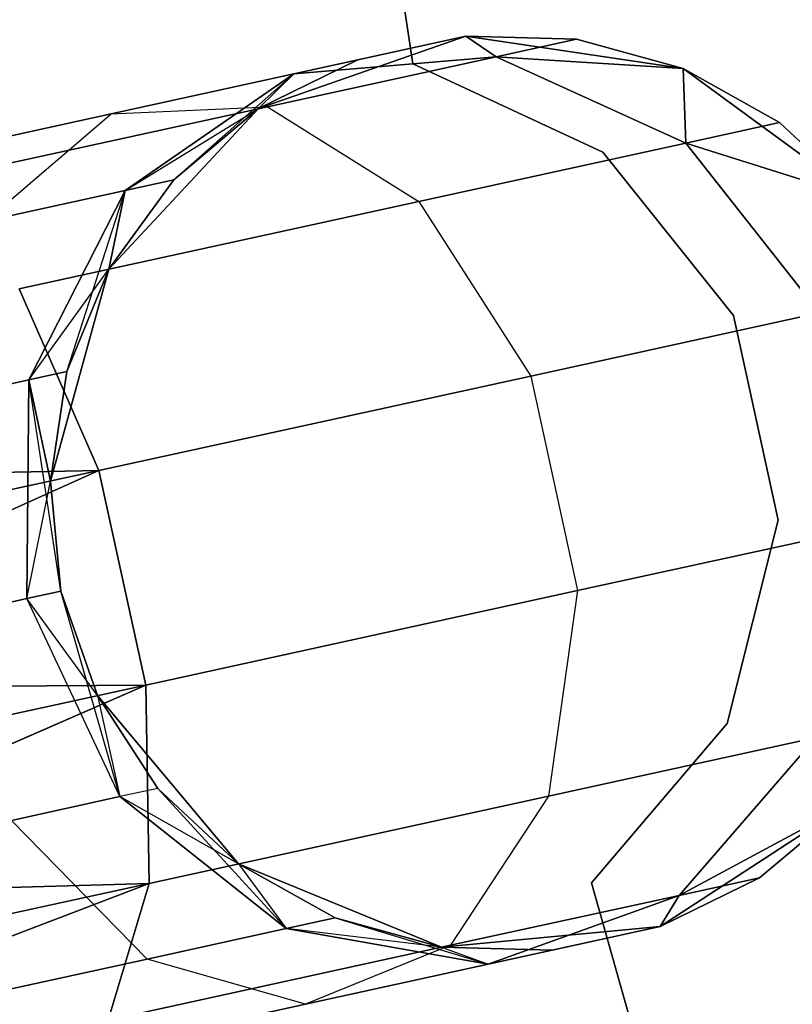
# Model space of a CAD drawing. Extents: x -91 to 91, y -91 to 262.
# Tile 64 of 256: x -60.12 to -58.44, y -14.03 to -11.88. Entities that reach past the tile are written whole.
import ezdxf

# ---------------------------------------------------------------- set-up
doc = ezdxf.new("R2010")
doc.units = 0
doc.header["$LTSCALE"] = 25.4
doc.layers.get('0').update_dxf_attribs({"linetype": 'CONTINUOUS'})

# ---------------------------------------------------------------- blocks, each defined once
blk = doc.blocks.new('ETE0_STL_1')
at = {"color": 0}
for p, q in [((-59.2675, -11.9806, 164.5076), (-60.1239, -6.4253, 164.5076)), ((-60.1239, -6.4253, 162.5076), (-59.2675, -11.9806, 162.5076)), ((-60.1239, -6.4253, 162.5076), (-59.2675, -11.9806, 162.5076)), ((-59.2675, -11.9806, 164.5076), (-60.1239, -6.4253, 164.5076)), ((-59.1522, -11.9209, 327.5076), (-59.604, -12.0786, 327.5076)), ((-59.604, -12.0786, 163.5076), (-59.1522, -11.9209, 163.5076)), ((-59.1522, -11.9209, 327.5076), (-59.604, -12.0786, 327.5076)), ((-59.604, -12.0786, 163.5076), (-59.1522, -11.9209, 163.5076)), ((-59.1522, -11.9209, 322.0076), (-59.5275, -12.0029, 321.2884)), ((-59.1522, -11.9209, 322.0076), (-59.5275, -12.0029, 321.2884)), ((-59.5275, -12.0029, 168.7269), (-59.1522, -11.9209, 168.0076)), ((-59.5275, -12.0029, 168.7269), (-59.1522, -11.9209, 168.0076)), ((-59.3877, -11.9723, 322.0076), (-59.1522, -11.9209, 327.5076)), ((-59.3877, -11.9723, 322.0076), (-59.1522, -11.9209, 327.5076)), ((-59.3877, -11.9723, 168.0076), (-59.1522, -11.9209, 163.5076)), ((-59.3877, -11.9723, 168.0076), (-59.1522, -11.9209, 163.5076)), ((-58.6787, -11.9912, 327.5076), (-59.1522, -11.9209, 327.5076)), ((-59.1522, -11.9209, 163.5076), (-58.6787, -11.9912, 163.5076)), ((-58.9112, -11.9273, 322.0076), (-59.1522, -11.9209, 327.5076)), ((-58.6787, -11.9912, 327.5076), (-59.1522, -11.9209, 327.5076)), ((-58.9112, -11.9273, 322.0076), (-59.1522, -11.9209, 322.0076)), ((-59.1522, -11.9209, 322.0076), (-59.1522, -11.9209, 327.5076)), ((-58.9112, -11.9273, 322.0076), (-59.1522, -11.9209, 327.5076)), ((-59.1522, -11.9209, 322.0076), (-59.1522, -11.9209, 327.5076)), ((-59.1522, -11.9209, 322.0076), (-59.0863, -11.9655, 321.1065)), ((-58.9112, -11.9273, 322.0076), (-59.1522, -11.9209, 322.0076)), ((-59.1522, -11.9209, 322.0076), (-59.0863, -11.9655, 321.1065)), ((-59.1522, -11.9209, 168.0076), (-59.1522, -11.9209, 163.5076)), ((-59.0863, -11.9655, 168.9087), (-59.1522, -11.9209, 168.0076)), ((-59.0863, -11.9655, 168.9087), (-59.1522, -11.9209, 168.0076)), ((-58.9112, -11.9273, 168.0076), (-59.1522, -11.9209, 168.0076)), ((-59.1522, -11.9209, 163.5076), (-58.9112, -11.9273, 168.0076)), ((-59.1522, -11.9209, 163.5076), (-58.6787, -11.9912, 163.5076)), ((-59.1522, -11.9209, 168.0076), (-59.1522, -11.9209, 163.5076)), ((-58.9112, -11.9273, 168.0076), (-59.1522, -11.9209, 168.0076)), ((-59.1522, -11.9209, 163.5076), (-58.9112, -11.9273, 168.0076)), ((-58.9112, -11.9273, 322.0076), (-59.0863, -11.9655, 321.1065)), ((-58.9112, -11.9273, 322.0076), (-59.0863, -11.9655, 321.1065)), ((-59.0863, -11.9655, 168.9087), (-58.9112, -11.9273, 168.0076)), ((-59.0863, -11.9655, 168.9087), (-58.9112, -11.9273, 168.0076)), ((-58.6787, -11.9912, 322.0076), (-58.9112, -11.9273, 322.0076)), ((-58.9112, -11.9273, 322.0076), (-58.6787, -11.9912, 327.5076)), ((-58.9112, -11.9273, 322.0076), (-58.6787, -11.9912, 327.5076)), ((-58.6787, -11.9912, 322.0076), (-58.9112, -11.9273, 322.0076)), ((-58.6787, -11.9912, 168.0076), (-58.9112, -11.9273, 168.0076)), ((-58.9112, -11.9273, 168.0076), (-58.6787, -11.9912, 163.5076)), ((-58.9112, -11.9273, 168.0076), (-58.6787, -11.9912, 163.5076)), ((-58.6787, -11.9912, 168.0076), (-58.9112, -11.9273, 168.0076)), ((-59.0863, -11.9655, 321.1065), (-59.5849, -12.0745, 320.3427)), ((-59.0863, -11.9655, 321.1065), (-59.5849, -12.0745, 320.3427)), ((-59.5849, -12.0745, 169.6726), (-59.0863, -11.9655, 168.9087)), ((-59.5849, -12.0745, 169.6726), (-59.0863, -11.9655, 168.9087)), ((-59.0863, -11.9655, 321.1065), (-59.5275, -12.0029, 321.2884)), ((-59.0863, -11.9655, 321.1065), (-59.5275, -12.0029, 321.2884)), ((-59.5275, -12.0029, 168.7269), (-59.0863, -11.9655, 168.9087)), ((-59.5275, -12.0029, 168.7269), (-59.0863, -11.9655, 168.9087)), ((-58.6787, -11.9912, 322.0076), (-59.0863, -11.9655, 321.1065)), ((-58.6787, -11.9912, 322.0076), (-59.0863, -11.9655, 321.1065)), ((-58.6727, -12.1535, 320.9558), (-59.0863, -11.9655, 321.1065)), ((-58.6727, -12.1535, 320.9558), (-59.0863, -11.9655, 321.1065)), ((-59.0863, -11.9655, 168.9087), (-58.6787, -11.9912, 168.0076)), ((-59.0863, -11.9655, 168.9087), (-58.6787, -11.9912, 168.0076)), ((-59.0863, -11.9655, 168.9087), (-58.6727, -12.1535, 169.0594)), ((-59.0863, -11.9655, 168.9087), (-58.6727, -12.1535, 169.0594)), ((-59.3877, -11.9723, 322.0076), (-59.604, -12.0786, 327.5076)), ((-59.3877, -11.9723, 322.0076), (-59.604, -12.0786, 322.0076)), ((-59.3877, -11.9723, 322.0076), (-59.604, -12.0786, 327.5076)), ((-59.3877, -11.9723, 322.0076), (-59.604, -12.0786, 322.0076)), ((-59.3877, -11.9723, 168.0076), (-59.604, -12.0786, 168.0076)), ((-59.604, -12.0786, 163.5076), (-59.3877, -11.9723, 168.0076)), ((-59.3877, -11.9723, 168.0076), (-59.604, -12.0786, 168.0076)), ((-59.604, -12.0786, 163.5076), (-59.3877, -11.9723, 168.0076)), ((-59.3877, -11.9723, 322.0076), (-59.5275, -12.0029, 321.2884)), ((-59.3877, -11.9723, 322.0076), (-59.5275, -12.0029, 321.2884)), ((-59.5275, -12.0029, 168.7269), (-59.3877, -11.9723, 168.0076)), ((-59.5275, -12.0029, 168.7269), (-59.3877, -11.9723, 168.0076)), ((-58.8538, -12.1731, 164.5076), (-59.2675, -11.9806, 164.5076)), ((-59.2675, -11.9806, 164.5076), (-59.2675, -11.9806, 162.5076)), ((-59.2675, -11.9806, 162.5076), (-58.8538, -12.1731, 162.5076)), ((-59.2675, -11.9806, 164.5076), (-59.2675, -11.9806, 162.5076)), ((-59.2675, -11.9806, 162.5076), (-58.8538, -12.1731, 162.5076)), ((-58.8538, -12.1731, 164.5076), (-59.2675, -11.9806, 164.5076)), ((-58.2922, -12.2735, 327.5076), (-58.6787, -11.9912, 327.5076)), ((-58.6787, -11.9912, 163.5076), (-58.2922, -12.2735, 163.5076)), ((-58.4683, -12.1089, 322.0076), (-58.6787, -11.9912, 327.5076)), ((-58.2922, -12.2735, 327.5076), (-58.6787, -11.9912, 327.5076)), ((-58.4683, -12.1089, 322.0076), (-58.6787, -11.9912, 322.0076)), ((-58.6787, -11.9912, 322.0076), (-58.6787, -11.9912, 327.5076)), ((-58.4683, -12.1089, 322.0076), (-58.6787, -11.9912, 327.5076)), ((-58.6787, -11.9912, 322.0076), (-58.6787, -11.9912, 327.5076)), ((-58.6787, -11.9912, 322.0076), (-58.6727, -12.1535, 320.9558)), ((-58.4683, -12.1089, 322.0076), (-58.6787, -11.9912, 322.0076)), ((-58.6787, -11.9912, 322.0076), (-58.6727, -12.1535, 320.9558)), ((-58.6727, -12.1535, 169.0594), (-58.6787, -11.9912, 168.0076)), ((-58.6727, -12.1535, 169.0594), (-58.6787, -11.9912, 168.0076)), ((-58.4683, -12.1089, 168.0076), (-58.6787, -11.9912, 168.0076)), ((-58.6787, -11.9912, 163.5076), (-58.4683, -12.1089, 168.0076)), ((-58.6787, -11.9912, 163.5076), (-58.2922, -12.2735, 163.5076)), ((-58.6787, -11.9912, 168.0076), (-58.6787, -11.9912, 163.5076)), ((-58.6787, -11.9912, 168.0076), (-58.6787, -11.9912, 163.5076)), ((-58.4683, -12.1089, 168.0076), (-58.6787, -11.9912, 168.0076)), ((-58.6787, -11.9912, 163.5076), (-58.4683, -12.1089, 168.0076)), ((-59.5275, -12.0029, 321.2884), (-59.9255, -12.0898, 320.6786)), ((-59.5275, -12.0029, 321.2884), (-59.9255, -12.0898, 320.6786)), ((-59.9255, -12.0898, 169.3366), (-59.5275, -12.0029, 168.7269)), ((-59.9255, -12.0898, 169.3366), (-59.5275, -12.0029, 168.7269)), ((-59.5275, -12.0029, 321.2884), (-59.8952, -12.2569, 321.4596)), ((-59.5275, -12.0029, 321.2884), (-59.8952, -12.2569, 321.4596)), ((-59.8952, -12.2569, 168.5556), (-59.5275, -12.0029, 168.7269)), ((-59.8952, -12.2569, 168.5556), (-59.5275, -12.0029, 168.7269)), ((-59.7887, -12.2336, 322.0076), (-59.5275, -12.0029, 321.2884)), ((-59.7887, -12.2336, 322.0076), (-59.5275, -12.0029, 321.2884)), ((-59.604, -12.0786, 322.0076), (-59.5275, -12.0029, 321.2884)), ((-59.604, -12.0786, 322.0076), (-59.5275, -12.0029, 321.2884)), ((-59.5275, -12.0029, 168.7269), (-59.604, -12.0786, 168.0076)), ((-59.5275, -12.0029, 168.7269), (-59.604, -12.0786, 168.0076)), ((-59.5849, -12.0745, 320.3427), (-60.3312, -12.2375, 319.8322)), ((-59.5849, -12.0745, 320.3427), (-60.3312, -12.2375, 319.8322)), ((-60.3312, -12.2375, 170.183), (-59.5849, -12.0745, 169.6726)), ((-60.3312, -12.2375, 170.183), (-59.5849, -12.0745, 169.6726)), ((-59.9255, -12.0898, 320.6786), (-59.5849, -12.0745, 320.3427)), ((-59.9255, -12.0898, 320.6786), (-59.5849, -12.0745, 320.3427)), ((-59.9255, -12.0898, 169.3366), (-59.5849, -12.0745, 169.6726)), ((-59.9255, -12.0898, 169.3366), (-59.5849, -12.0745, 169.6726)), ((-59.5849, -12.0745, 320.3427), (-59.2548, -12.2806, 320.0641)), ((-59.5849, -12.0745, 320.3427), (-59.2548, -12.2806, 320.0641)), ((-59.5849, -12.0745, 169.6726), (-59.2548, -12.2806, 169.9511)), ((-59.5849, -12.0745, 169.6726), (-59.2548, -12.2806, 169.9511)), ((-59.9255, -12.0898, 320.6786), (-60.5212, -12.2199, 320.2712)), ((-59.9255, -12.0898, 320.6786), (-60.5212, -12.2199, 320.2712)), ((-60.5212, -12.2199, 169.744), (-59.9255, -12.0898, 169.3366)), ((-60.5212, -12.2199, 169.744), (-59.9255, -12.0898, 169.3366)), ((-60.1984, -12.3231, 320.9951), (-59.9255, -12.0898, 320.6786)), ((-60.1984, -12.3231, 320.9951), (-59.9255, -12.0898, 320.6786)), ((-60.1984, -12.3231, 169.0201), (-59.9255, -12.0898, 169.3366)), ((-60.1984, -12.3231, 169.0201), (-59.9255, -12.0898, 169.3366)), ((-59.604, -12.0786, 327.5076), (-59.9309, -12.4283, 327.5076)), ((-59.9309, -12.4283, 163.5076), (-59.604, -12.0786, 163.5076)), ((-59.604, -12.0786, 327.5076), (-59.9309, -12.4283, 327.5076)), ((-59.9309, -12.4283, 163.5076), (-59.604, -12.0786, 163.5076)), ((-59.8952, -12.2569, 168.5556), (-59.604, -12.0786, 168.0076)), ((-59.8952, -12.2569, 168.5556), (-59.604, -12.0786, 168.0076)), ((-59.604, -12.0786, 322.0076), (-59.7887, -12.2336, 322.0076)), ((-59.7887, -12.2336, 322.0076), (-59.604, -12.0786, 327.5076)), ((-59.7887, -12.2336, 322.0076), (-59.604, -12.0786, 327.5076)), ((-59.604, -12.0786, 322.0076), (-59.7887, -12.2336, 322.0076)), ((-59.604, -12.0786, 168.0076), (-59.7887, -12.2336, 168.0076)), ((-59.7887, -12.2336, 168.0076), (-59.604, -12.0786, 163.5076)), ((-59.7887, -12.2336, 168.0076), (-59.604, -12.0786, 163.5076)), ((-59.604, -12.0786, 168.0076), (-59.7887, -12.2336, 168.0076)), ((-59.604, -12.0786, 322.0076), (-59.604, -12.0786, 327.5076)), ((-59.604, -12.0786, 322.0076), (-59.604, -12.0786, 327.5076)), ((-59.604, -12.0786, 168.0076), (-59.604, -12.0786, 163.5076)), ((-59.604, -12.0786, 168.0076), (-59.604, -12.0786, 163.5076)), ((-58.4683, -12.1089, 322.0076), (-58.6727, -12.1535, 320.9558)), ((-58.4683, -12.1089, 322.0076), (-58.6727, -12.1535, 320.9558)), ((-58.6727, -12.1535, 169.0594), (-58.4683, -12.1089, 168.0076)), ((-58.6727, -12.1535, 169.0594), (-58.4683, -12.1089, 168.0076)), ((-58.2922, -12.2735, 322.0076), (-58.4683, -12.1089, 322.0076)), ((-58.4683, -12.1089, 322.0076), (-58.2922, -12.2735, 327.5076)), ((-58.4683, -12.1089, 322.0076), (-58.2922, -12.2735, 327.5076)), ((-58.2922, -12.2735, 322.0076), (-58.4683, -12.1089, 322.0076)), ((-58.2922, -12.2735, 168.0076), (-58.4683, -12.1089, 168.0076)), ((-58.4683, -12.1089, 168.0076), (-58.2922, -12.2735, 163.5076)), ((-58.4683, -12.1089, 168.0076), (-58.2922, -12.2735, 163.5076)), ((-58.2922, -12.2735, 168.0076), (-58.4683, -12.1089, 168.0076)), ((-58.6727, -12.1535, 320.9558), (-59.2548, -12.2806, 320.0641)), ((-58.6727, -12.1535, 320.9558), (-59.2548, -12.2806, 320.0641)), ((-59.2548, -12.2806, 169.9511), (-58.6727, -12.1535, 169.0594)), ((-59.2548, -12.2806, 169.9511), (-58.6727, -12.1535, 169.0594)), ((-58.2922, -12.2735, 322.0076), (-58.6727, -12.1535, 320.9558)), ((-58.2922, -12.2735, 322.0076), (-58.6727, -12.1535, 320.9558)), ((-58.3815, -12.5237, 320.8707), (-58.6727, -12.1535, 320.9558)), ((-58.3815, -12.5237, 320.8707), (-58.6727, -12.1535, 320.9558)), ((-58.6727, -12.1535, 169.0594), (-58.2922, -12.2735, 168.0076)), ((-58.6727, -12.1535, 169.0594), (-58.2922, -12.2735, 168.0076)), ((-58.6727, -12.1535, 169.0594), (-58.3815, -12.5237, 169.1445)), ((-58.6727, -12.1535, 169.0594), (-58.3815, -12.5237, 169.1445)), ((-58.5686, -12.5294, 164.5076), (-58.8538, -12.1731, 164.5076)), ((-58.8538, -12.1731, 164.5076), (-58.8538, -12.1731, 162.5076)), ((-58.8538, -12.1731, 162.5076), (-58.5686, -12.5294, 162.5076)), ((-58.8538, -12.1731, 164.5076), (-58.8538, -12.1731, 162.5076)), ((-58.8538, -12.1731, 162.5076), (-58.5686, -12.5294, 162.5076)), ((-58.5686, -12.5294, 164.5076), (-58.8538, -12.1731, 164.5076)), ((-59.7887, -12.2336, 322.0076), (-59.9309, -12.4283, 327.5076)), ((-59.7887, -12.2336, 322.0076), (-59.9309, -12.4283, 322.0076)), ((-59.7887, -12.2336, 322.0076), (-59.9309, -12.4283, 327.5076)), ((-59.7887, -12.2336, 322.0076), (-59.9309, -12.4283, 322.0076)), ((-59.7887, -12.2336, 168.0076), (-59.9309, -12.4283, 168.0076)), ((-59.9309, -12.4283, 163.5076), (-59.7887, -12.2336, 168.0076)), ((-59.7887, -12.2336, 168.0076), (-59.9309, -12.4283, 168.0076)), ((-59.9309, -12.4283, 163.5076), (-59.7887, -12.2336, 168.0076)), ((-59.7887, -12.2336, 322.0076), (-59.8952, -12.2569, 321.4596)), ((-59.7887, -12.2336, 322.0076), (-59.8952, -12.2569, 321.4596)), ((-59.8952, -12.2569, 168.5556), (-59.7887, -12.2336, 168.0076)), ((-59.8952, -12.2569, 168.5556), (-59.7887, -12.2336, 168.0076)), ((-59.8952, -12.2569, 321.4596), (-60.1984, -12.3231, 320.9951)), ((-59.8952, -12.2569, 321.4596), (-60.1984, -12.3231, 320.9951)), ((-60.1984, -12.3231, 169.0201), (-59.8952, -12.2569, 168.5556)), ((-60.1984, -12.3231, 169.0201), (-59.8952, -12.2569, 168.5556)), ((-59.8952, -12.2569, 321.4596), (-60.1052, -12.6695, 321.5811)), ((-59.8952, -12.2569, 321.4596), (-60.1052, -12.6695, 321.5811)), ((-60.1052, -12.6695, 168.4341), (-59.8952, -12.2569, 168.5556)), ((-60.1052, -12.6695, 168.4341), (-59.8952, -12.2569, 168.5556)), ((-60.0223, -12.6514, 322.0076), (-59.8952, -12.2569, 321.4596)), ((-60.0223, -12.6514, 322.0076), (-59.8952, -12.2569, 321.4596)), ((-59.9309, -12.4283, 322.0076), (-59.8952, -12.2569, 321.4596)), ((-59.9309, -12.4283, 322.0076), (-59.8952, -12.2569, 321.4596)), ((-59.8952, -12.2569, 168.5556), (-59.9309, -12.4283, 168.0076)), ((-59.8952, -12.2569, 168.5556), (-59.9309, -12.4283, 168.0076)), ((-59.2548, -12.2806, 320.0641), (-60.1259, -12.4709, 319.4683)), ((-59.2548, -12.2806, 320.0641), (-60.1259, -12.4709, 319.4683)), ((-60.1259, -12.4709, 170.5469), (-59.2548, -12.2806, 169.9511)), ((-60.1259, -12.4709, 170.5469), (-59.2548, -12.2806, 169.9511)), ((-59.2548, -12.2806, 320.0641), (-59.0107, -12.6611, 319.9068)), ((-59.2548, -12.2806, 320.0641), (-59.0107, -12.6611, 319.9068)), ((-59.2548, -12.2806, 169.9511), (-59.0107, -12.6611, 170.1084)), ((-59.2548, -12.2806, 169.9511), (-59.0107, -12.6611, 170.1084)), ((-60.1052, -12.6695, 168.4341), (-59.9309, -12.4283, 168.0076)), ((-60.1052, -12.6695, 168.4341), (-59.9309, -12.4283, 168.0076)), ((-59.9309, -12.4283, 327.5076), (-60.0577, -12.8898, 327.5076)), ((-60.0577, -12.8898, 163.5076), (-59.9309, -12.4283, 163.5076)), ((-59.9309, -12.4283, 327.5076), (-60.0577, -12.8898, 327.5076)), ((-60.0577, -12.8898, 163.5076), (-59.9309, -12.4283, 163.5076)), ((-59.9309, -12.4283, 322.0076), (-60.0223, -12.6514, 322.0076)), ((-60.0223, -12.6514, 322.0076), (-59.9309, -12.4283, 327.5076)), ((-60.0223, -12.6514, 322.0076), (-59.9309, -12.4283, 327.5076)), ((-59.9309, -12.4283, 322.0076), (-60.0223, -12.6514, 322.0076)), ((-59.9309, -12.4283, 168.0076), (-60.0223, -12.6514, 168.0076)), ((-60.0223, -12.6514, 168.0076), (-59.9309, -12.4283, 163.5076)), ((-60.0223, -12.6514, 168.0076), (-59.9309, -12.4283, 163.5076)), ((-59.9309, -12.4283, 168.0076), (-60.0223, -12.6514, 168.0076)), ((-59.9309, -12.4283, 322.0076), (-59.9309, -12.4283, 327.5076)), ((-59.9309, -12.4283, 322.0076), (-59.9309, -12.4283, 327.5076)), ((-59.9309, -12.4283, 168.0076), (-59.9309, -12.4283, 163.5076)), ((-59.9309, -12.4283, 168.0076), (-59.9309, -12.4283, 163.5076)), ((-60.1259, -12.4709, 319.4683), (-59.9523, -12.8668, 319.2628)), ((-60.1259, -12.4709, 319.4683), (-59.9523, -12.8668, 319.2628)), ((-59.9523, -12.8668, 170.7524), (-60.1259, -12.4709, 170.5469)), ((-59.9523, -12.8668, 170.7524), (-60.1259, -12.4709, 170.5469)), ((-58.3815, -12.5237, 320.8707), (-59.0107, -12.6611, 319.9068)), ((-58.3815, -12.5237, 320.8707), (-59.0107, -12.6611, 319.9068)), ((-59.0107, -12.6611, 170.1084), (-58.3815, -12.5237, 169.1445)), ((-59.0107, -12.6611, 170.1084), (-58.3815, -12.5237, 169.1445)), ((-58.4715, -12.9752, 164.5076), (-58.5686, -12.5294, 164.5076)), ((-58.5686, -12.5294, 164.5076), (-58.5686, -12.5294, 162.5076)), ((-58.5686, -12.5294, 162.5076), (-58.4715, -12.9752, 162.5076)), ((-58.5686, -12.5294, 164.5076), (-58.5686, -12.5294, 162.5076)), ((-58.5686, -12.5294, 162.5076), (-58.4715, -12.9752, 162.5076)), ((-58.4715, -12.9752, 164.5076), (-58.5686, -12.5294, 164.5076)), ((-60.0223, -12.6514, 322.0076), (-60.1052, -12.6695, 321.5811)), ((-60.0223, -12.6514, 322.0076), (-60.1052, -12.6695, 321.5811)), ((-60.1052, -12.6695, 168.4341), (-60.0223, -12.6514, 168.0076)), ((-60.1052, -12.6695, 168.4341), (-60.0223, -12.6514, 168.0076)), ((-60.0223, -12.6514, 322.0076), (-60.0577, -12.8898, 327.5076)), ((-60.0223, -12.6514, 322.0076), (-60.0577, -12.8898, 327.5076)), ((-60.0223, -12.6514, 322.0076), (-60.0577, -12.8898, 322.0076)), ((-60.0223, -12.6514, 322.0076), (-60.0577, -12.8898, 322.0076)), ((-60.0223, -12.6514, 168.0076), (-60.0577, -12.8898, 168.0076)), ((-60.0577, -12.8898, 163.5076), (-60.0223, -12.6514, 168.0076)), ((-60.0223, -12.6514, 168.0076), (-60.0577, -12.8898, 168.0076)), ((-60.0577, -12.8898, 163.5076), (-60.0223, -12.6514, 168.0076)), ((-60.1052, -12.6695, 321.5811), (-60.3412, -12.721, 321.2195)), ((-60.1052, -12.6695, 321.5811), (-60.3412, -12.721, 321.2195)), ((-60.3412, -12.721, 168.7957), (-60.1052, -12.6695, 168.4341)), ((-60.3412, -12.721, 168.7957), (-60.1052, -12.6695, 168.4341)), ((-60.1052, -12.6695, 321.5811), (-60.1094, -13.1461, 321.6249)), ((-60.1052, -12.6695, 321.5811), (-60.1094, -13.1461, 321.6249)), ((-60.1094, -13.1461, 168.3903), (-60.1052, -12.6695, 168.4341)), ((-60.1094, -13.1461, 168.3903), (-60.1052, -12.6695, 168.4341)), ((-60.035, -13.1298, 322.0076), (-60.1052, -12.6695, 321.5811)), ((-60.0577, -12.8898, 322.0076), (-60.1052, -12.6695, 321.5811)), ((-60.035, -13.1298, 322.0076), (-60.1052, -12.6695, 321.5811)), ((-60.0577, -12.8898, 322.0076), (-60.1052, -12.6695, 321.5811)), ((-60.1052, -12.6695, 168.4341), (-60.0577, -12.8898, 168.0076)), ((-60.1052, -12.6695, 168.4341), (-60.0577, -12.8898, 168.0076)), ((-59.0107, -12.6611, 319.9068), (-59.9523, -12.8668, 319.2628)), ((-59.0107, -12.6611, 319.9068), (-59.9523, -12.8668, 319.2628)), ((-59.9523, -12.8668, 170.7524), (-59.0107, -12.6611, 170.1084)), ((-59.9523, -12.8668, 170.7524), (-59.0107, -12.6611, 170.1084)), ((-59.0107, -12.6611, 319.9068), (-58.9085, -13.1287, 319.9068)), ((-59.0107, -12.6611, 319.9068), (-58.9085, -13.1287, 319.9068)), ((-59.0107, -12.6611, 170.1084), (-58.9085, -13.1287, 170.1084)), ((-59.0107, -12.6611, 170.1084), (-58.9085, -13.1287, 170.1084)), ((-59.9523, -12.8668, 319.2628), (-61.1112, -12.8892, 319.1222)), ((-59.9523, -12.8668, 319.2628), (-61.1112, -12.8892, 319.1222)), ((-61.1112, -12.8892, 170.8931), (-59.9523, -12.8668, 170.7524)), ((-61.1112, -12.8892, 170.8931), (-59.9523, -12.8668, 170.7524)), ((-59.9523, -12.8668, 319.2628), (-61.0631, -13.1094, 319.0367)), ((-59.9523, -12.8668, 319.2628), (-61.0631, -13.1094, 319.0367)), ((-61.0631, -13.1094, 170.9785), (-59.9523, -12.8668, 170.7524)), ((-61.0631, -13.1094, 170.9785), (-59.9523, -12.8668, 170.7524)), ((-59.9523, -12.8668, 319.2628), (-61.012, -13.3433, 319.0076)), ((-59.9523, -12.8668, 319.2628), (-61.012, -13.3433, 319.0076)), ((-61.012, -13.3433, 171.0076), (-59.9523, -12.8668, 170.7524)), ((-61.012, -13.3433, 171.0076), (-59.9523, -12.8668, 170.7524)), ((-59.9523, -12.8668, 319.2628), (-59.8502, -13.3344, 319.2628)), ((-59.9523, -12.8668, 319.2628), (-59.8502, -13.3344, 319.2628)), ((-59.8502, -13.3344, 170.7524), (-59.9523, -12.8668, 170.7524)), ((-59.8502, -13.3344, 170.7524), (-59.9523, -12.8668, 170.7524)), ((-60.1094, -13.1461, 168.3903), (-60.0577, -12.8898, 168.0076)), ((-60.1094, -13.1461, 168.3903), (-60.0577, -12.8898, 168.0076)), ((-60.0577, -12.8898, 327.5076), (-60.035, -13.1298, 327.5076)), ((-60.035, -13.1298, 163.5076), (-60.0577, -12.8898, 163.5076)), ((-60.0577, -12.8898, 322.0076), (-60.0577, -12.8898, 327.5076)), ((-60.0577, -12.8898, 322.0076), (-60.0577, -12.8898, 327.5076)), ((-60.0577, -12.8898, 322.0076), (-60.035, -13.1298, 322.0076)), ((-60.0577, -12.8898, 327.5076), (-60.035, -13.1298, 327.5076)), ((-60.0577, -12.8898, 322.0076), (-60.035, -13.1298, 322.0076)), ((-60.0577, -12.8898, 168.0076), (-60.035, -13.1298, 168.0076)), ((-60.0577, -12.8898, 168.0076), (-60.035, -13.1298, 168.0076)), ((-60.0577, -12.8898, 168.0076), (-60.0577, -12.8898, 163.5076)), ((-60.035, -13.1298, 163.5076), (-60.0577, -12.8898, 163.5076)), ((-60.0577, -12.8898, 168.0076), (-60.0577, -12.8898, 163.5076)), ((-58.5825, -13.4178, 164.5076), (-58.4715, -12.9752, 164.5076)), ((-58.4715, -12.9752, 162.5076), (-58.5825, -13.4178, 162.5076)), ((-58.4715, -12.9752, 162.5076), (-58.5825, -13.4178, 162.5076)), ((-58.5825, -13.4178, 164.5076), (-58.4715, -12.9752, 164.5076)), ((-58.4715, -12.9752, 164.5076), (-58.4715, -12.9752, 162.5076)), ((-58.4715, -12.9752, 164.5076), (-58.4715, -12.9752, 162.5076)), ((-58.2794, -12.9913, 320.8707), (-58.9085, -13.1287, 319.9068)), ((-58.2794, -12.9913, 320.8707), (-58.9085, -13.1287, 319.9068)), ((-58.9085, -13.1287, 170.1084), (-58.2794, -12.9913, 169.1445)), ((-58.9085, -13.1287, 170.1084), (-58.2794, -12.9913, 169.1445)), ((-60.3212, -13.1923, 321.3005), (-60.1094, -13.1461, 321.6249)), ((-60.3212, -13.1923, 321.3005), (-60.1094, -13.1461, 321.6249)), ((-60.1094, -13.1461, 168.3903), (-60.3212, -13.1923, 168.7147)), ((-60.1094, -13.1461, 168.3903), (-60.3212, -13.1923, 168.7147)), ((-60.1094, -13.1461, 321.6249), (-60.035, -13.1298, 322.0076)), ((-60.1094, -13.1461, 321.6249), (-60.035, -13.1298, 322.0076)), ((-60.035, -13.1298, 168.0076), (-60.1094, -13.1461, 168.3903)), ((-60.035, -13.1298, 168.0076), (-60.1094, -13.1461, 168.3903)), ((-59.9068, -13.5775, 321.5811), (-60.1094, -13.1461, 321.6249)), ((-59.9068, -13.5775, 321.5811), (-60.1094, -13.1461, 321.6249)), ((-59.9556, -13.3574, 322.0076), (-60.1094, -13.1461, 321.6249)), ((-59.9556, -13.3574, 322.0076), (-60.1094, -13.1461, 321.6249)), ((-59.9068, -13.5775, 168.4341), (-60.1094, -13.1461, 168.3903)), ((-59.9068, -13.5775, 168.4341), (-60.1094, -13.1461, 168.3903)), ((-60.035, -13.1298, 327.5076), (-59.9556, -13.3574, 327.5076)), ((-59.9556, -13.3574, 163.5076), (-60.035, -13.1298, 163.5076)), ((-60.035, -13.1298, 322.0076), (-60.035, -13.1298, 327.5076)), ((-60.035, -13.1298, 322.0076), (-60.035, -13.1298, 327.5076)), ((-60.035, -13.1298, 322.0076), (-59.9556, -13.3574, 322.0076)), ((-60.035, -13.1298, 327.5076), (-59.9556, -13.3574, 327.5076)), ((-60.035, -13.1298, 322.0076), (-59.9556, -13.3574, 322.0076)), ((-60.035, -13.1298, 168.0076), (-59.9556, -13.3574, 168.0076)), ((-59.9068, -13.5775, 168.4341), (-60.035, -13.1298, 168.0076)), ((-59.9068, -13.5775, 168.4341), (-60.035, -13.1298, 168.0076)), ((-60.035, -13.1298, 168.0076), (-59.9556, -13.3574, 168.0076)), ((-60.035, -13.1298, 168.0076), (-60.035, -13.1298, 163.5076)), ((-59.9556, -13.3574, 163.5076), (-60.035, -13.1298, 163.5076)), ((-60.035, -13.1298, 168.0076), (-60.035, -13.1298, 163.5076)), ((-58.9085, -13.1287, 319.9068), (-59.8502, -13.3344, 319.2628)), ((-58.9085, -13.1287, 319.9068), (-59.8502, -13.3344, 319.2628)), ((-59.8502, -13.3344, 170.7524), (-58.9085, -13.1287, 170.1084)), ((-59.8502, -13.3344, 170.7524), (-58.9085, -13.1287, 170.1084)), ((-58.9085, -13.1287, 319.9068), (-58.9718, -13.5763, 320.0641)), ((-58.9085, -13.1287, 319.9068), (-58.9718, -13.5763, 320.0641)), ((-58.9085, -13.1287, 170.1084), (-58.9718, -13.5763, 169.9511)), ((-58.9085, -13.1287, 170.1084), (-58.9718, -13.5763, 169.9511)), ((-59.8502, -13.3344, 319.2628), (-61.012, -13.3433, 319.0076)), ((-59.8502, -13.3344, 319.2628), (-61.012, -13.3433, 319.0076)), ((-61.012, -13.3433, 171.0076), (-59.8502, -13.3344, 170.7524)), ((-61.012, -13.3433, 171.0076), (-59.8502, -13.3344, 170.7524)), ((-59.8502, -13.3344, 319.2628), (-60.9609, -13.5771, 319.0367)), ((-59.8502, -13.3344, 319.2628), (-60.9609, -13.5771, 319.0367)), ((-60.9609, -13.5771, 170.9785), (-59.8502, -13.3344, 170.7524)), ((-60.9609, -13.5771, 170.9785), (-59.8502, -13.3344, 170.7524)), ((-59.8502, -13.3344, 319.2628), (-60.9128, -13.7973, 319.1222)), ((-59.8502, -13.3344, 319.2628), (-60.9128, -13.7973, 319.1222)), ((-60.9128, -13.7973, 170.8931), (-59.8502, -13.3344, 170.7524)), ((-60.9128, -13.7973, 170.8931), (-59.8502, -13.3344, 170.7524)), ((-59.8502, -13.3344, 319.2628), (-59.8429, -13.7666, 319.4683)), ((-59.8502, -13.3344, 319.2628), (-59.8429, -13.7666, 319.4683)), ((-59.8429, -13.7666, 170.5469), (-59.8502, -13.3344, 170.7524)), ((-59.8429, -13.7666, 170.5469), (-59.8502, -13.3344, 170.7524)), ((-59.9556, -13.3574, 327.5076), (-59.6478, -13.724, 327.5076)), ((-59.6478, -13.724, 163.5076), (-59.9556, -13.3574, 163.5076)), ((-59.9556, -13.3574, 322.0076), (-59.9556, -13.3574, 327.5076)), ((-59.9556, -13.3574, 322.0076), (-59.9556, -13.3574, 327.5076)), ((-59.9556, -13.3574, 322.0076), (-59.824, -13.5594, 322.0076)), ((-59.824, -13.5594, 322.0076), (-59.9556, -13.3574, 327.5076)), ((-59.824, -13.5594, 322.0076), (-59.9556, -13.3574, 327.5076)), ((-59.9556, -13.3574, 327.5076), (-59.6478, -13.724, 327.5076)), ((-59.9556, -13.3574, 322.0076), (-59.824, -13.5594, 322.0076)), ((-59.9556, -13.3574, 322.0076), (-59.9068, -13.5775, 321.5811)), ((-59.9556, -13.3574, 322.0076), (-59.9068, -13.5775, 321.5811)), ((-59.9556, -13.3574, 168.0076), (-59.9068, -13.5775, 168.4341)), ((-59.9556, -13.3574, 168.0076), (-59.9068, -13.5775, 168.4341)), ((-59.9556, -13.3574, 168.0076), (-59.824, -13.5594, 168.0076)), ((-59.824, -13.5594, 168.0076), (-59.9556, -13.3574, 163.5076)), ((-59.6478, -13.724, 163.5076), (-59.9556, -13.3574, 163.5076)), ((-59.824, -13.5594, 168.0076), (-59.9556, -13.3574, 163.5076)), ((-59.9556, -13.3574, 168.0076), (-59.824, -13.5594, 168.0076)), ((-59.9556, -13.3574, 168.0076), (-59.9556, -13.3574, 163.5076)), ((-59.9556, -13.3574, 168.0076), (-59.9556, -13.3574, 163.5076)), ((-58.8786, -13.765, 164.5076), (-58.5825, -13.4178, 164.5076)), ((-58.5825, -13.4178, 162.5076), (-58.8786, -13.765, 162.5076)), ((-58.5825, -13.4178, 162.5076), (-58.8786, -13.765, 162.5076)), ((-58.8786, -13.765, 164.5076), (-58.5825, -13.4178, 164.5076)), ((-58.5825, -13.4178, 164.5076), (-58.5825, -13.4178, 162.5076)), ((-58.5825, -13.4178, 164.5076), (-58.5825, -13.4178, 162.5076)), ((-58.3897, -13.4492, 320.9558), (-58.9718, -13.5763, 320.0641)), ((-58.3897, -13.4492, 320.9558), (-58.9718, -13.5763, 320.0641)), ((-58.9718, -13.5763, 169.9511), (-58.3897, -13.4492, 169.0594)), ((-58.9718, -13.5763, 169.9511), (-58.3897, -13.4492, 169.0594)), ((-58.6872, -13.7925, 321.1065), (-58.3897, -13.4492, 320.9558)), ((-58.6872, -13.7925, 321.1065), (-58.3897, -13.4492, 320.9558)), ((-58.3897, -13.4492, 169.0594), (-58.6872, -13.7925, 168.9087)), ((-58.3897, -13.4492, 169.0594), (-58.6872, -13.7925, 168.9087)), ((-59.9068, -13.5775, 321.5811), (-60.1429, -13.6291, 321.2195)), ((-59.9068, -13.5775, 321.5811), (-60.1429, -13.6291, 321.2195)), ((-60.1429, -13.6291, 168.7957), (-59.9068, -13.5775, 168.4341)), ((-60.1429, -13.6291, 168.7957), (-59.9068, -13.5775, 168.4341)), ((-59.824, -13.5594, 322.0076), (-59.9068, -13.5775, 321.5811)), ((-59.824, -13.5594, 322.0076), (-59.9068, -13.5775, 321.5811)), ((-59.824, -13.5594, 168.0076), (-59.9068, -13.5775, 168.4341)), ((-59.824, -13.5594, 168.0076), (-59.9068, -13.5775, 168.4341)), ((-59.5439, -13.865, 321.4596), (-59.9068, -13.5775, 321.5811)), ((-59.6478, -13.724, 322.0076), (-59.9068, -13.5775, 321.5811)), ((-59.5439, -13.865, 321.4596), (-59.9068, -13.5775, 321.5811)), ((-59.6478, -13.724, 322.0076), (-59.9068, -13.5775, 321.5811)), ((-59.9068, -13.5775, 168.4341), (-59.5439, -13.865, 168.5556)), ((-59.9068, -13.5775, 168.4341), (-59.5439, -13.865, 168.5556)), ((-58.9718, -13.5763, 320.0641), (-59.8429, -13.7666, 319.4683)), ((-58.9718, -13.5763, 320.0641), (-59.8429, -13.7666, 319.4683)), ((-59.8429, -13.7666, 170.5469), (-58.9718, -13.5763, 169.9511)), ((-59.8429, -13.7666, 170.5469), (-58.9718, -13.5763, 169.9511)), ((-59.824, -13.5594, 322.0076), (-59.6478, -13.724, 327.5076)), ((-59.824, -13.5594, 322.0076), (-59.6478, -13.724, 322.0076)), ((-59.824, -13.5594, 322.0076), (-59.6478, -13.724, 327.5076)), ((-59.824, -13.5594, 322.0076), (-59.6478, -13.724, 322.0076)), ((-59.824, -13.5594, 168.0076), (-59.5439, -13.865, 168.5556)), ((-59.824, -13.5594, 168.0076), (-59.5439, -13.865, 168.5556)), ((-59.824, -13.5594, 168.0076), (-59.6478, -13.724, 168.0076)), ((-59.6478, -13.724, 163.5076), (-59.824, -13.5594, 168.0076)), ((-59.824, -13.5594, 168.0076), (-59.6478, -13.724, 168.0076)), ((-59.6478, -13.724, 163.5076), (-59.824, -13.5594, 168.0076)), ((-58.9718, -13.5763, 320.0641), (-59.1859, -13.9014, 320.3427)), ((-58.9718, -13.5763, 320.0641), (-59.1859, -13.9014, 320.3427)), ((-58.9718, -13.5763, 169.9511), (-59.1859, -13.9014, 169.6726)), ((-58.9718, -13.5763, 169.9511), (-59.1859, -13.9014, 169.6726)), ((-58.7285, -13.8606, 327.5076), (-58.3275, -13.5992, 327.5076)), ((-58.3275, -13.5992, 163.5076), (-58.7285, -13.8606, 163.5076)), ((-58.7285, -13.8606, 327.5076), (-58.3275, -13.5992, 327.5076)), ((-58.3275, -13.5992, 163.5076), (-58.7285, -13.8606, 163.5076)), ((-58.3275, -13.5992, 322.0076), (-58.6872, -13.7925, 321.1065)), ((-58.3275, -13.5992, 322.0076), (-58.6872, -13.7925, 321.1065)), ((-58.6872, -13.7925, 168.9087), (-58.3275, -13.5992, 168.0076)), ((-58.6872, -13.7925, 168.9087), (-58.3275, -13.5992, 168.0076)), ((-58.5121, -13.7542, 322.0076), (-58.3275, -13.5992, 327.5076)), ((-58.5121, -13.7542, 322.0076), (-58.3275, -13.5992, 322.0076)), ((-58.5121, -13.7542, 322.0076), (-58.3275, -13.5992, 327.5076)), ((-58.5121, -13.7542, 322.0076), (-58.3275, -13.5992, 322.0076)), ((-58.5121, -13.7542, 168.0076), (-58.3275, -13.5992, 168.0076)), ((-58.3275, -13.5992, 163.5076), (-58.5121, -13.7542, 168.0076)), ((-58.5121, -13.7542, 168.0076), (-58.3275, -13.5992, 168.0076)), ((-58.3275, -13.5992, 163.5076), (-58.5121, -13.7542, 168.0076)), ((-59.8472, -13.9312, 320.9951), (-60.1429, -13.6291, 321.2195)), ((-59.8472, -13.9312, 320.9951), (-60.1429, -13.6291, 321.2195)), ((-59.8472, -13.9312, 169.0201), (-60.1429, -13.6291, 168.7957)), ((-59.8472, -13.9312, 169.0201), (-60.1429, -13.6291, 168.7957)), ((-59.6478, -13.724, 327.5076), (-59.205, -13.9056, 327.5076)), ((-59.205, -13.9056, 163.5076), (-59.6478, -13.724, 163.5076)), ((-59.6478, -13.724, 322.0076), (-59.6478, -13.724, 327.5076)), ((-59.6478, -13.724, 322.0076), (-59.6478, -13.724, 327.5076)), ((-59.6478, -13.724, 322.0076), (-59.4374, -13.8417, 322.0076)), ((-59.4374, -13.8417, 322.0076), (-59.6478, -13.724, 327.5076)), ((-59.4374, -13.8417, 322.0076), (-59.6478, -13.724, 327.5076)), ((-59.6478, -13.724, 327.5076), (-59.205, -13.9056, 327.5076)), ((-59.6478, -13.724, 322.0076), (-59.4374, -13.8417, 322.0076)), ((-59.6478, -13.724, 322.0076), (-59.5439, -13.865, 321.4596)), ((-59.6478, -13.724, 322.0076), (-59.5439, -13.865, 321.4596)), ((-59.6478, -13.724, 168.0076), (-59.5439, -13.865, 168.5556)), ((-59.6478, -13.724, 168.0076), (-59.5439, -13.865, 168.5556)), ((-59.6478, -13.724, 168.0076), (-59.4374, -13.8417, 168.0076)), ((-59.4374, -13.8417, 168.0076), (-59.6478, -13.724, 163.5076)), ((-59.205, -13.9056, 163.5076), (-59.6478, -13.724, 163.5076)), ((-59.4374, -13.8417, 168.0076), (-59.6478, -13.724, 163.5076)), ((-59.6478, -13.724, 168.0076), (-59.4374, -13.8417, 168.0076)), ((-59.6478, -13.724, 168.0076), (-59.6478, -13.724, 163.5076)), ((-59.6478, -13.724, 168.0076), (-59.6478, -13.724, 163.5076)), ((-59.8429, -13.7666, 319.4683), (-60.9128, -13.7973, 319.1222)), ((-59.8429, -13.7666, 319.4683), (-60.9128, -13.7973, 319.1222)), ((-60.9128, -13.7973, 170.8931), (-59.8429, -13.7666, 170.5469)), ((-60.9128, -13.7973, 170.8931), (-59.8429, -13.7666, 170.5469)), ((-59.8429, -13.7666, 319.4683), (-60.8705, -13.9911, 319.2591)), ((-59.8429, -13.7666, 319.4683), (-60.8705, -13.9911, 319.2591)), ((-60.8705, -13.9911, 170.7561), (-59.8429, -13.7666, 170.5469)), ((-60.8705, -13.9911, 170.7561), (-59.8429, -13.7666, 170.5469)), ((-59.8429, -13.7666, 319.4683), (-60.8364, -14.1473, 319.4395)), ((-59.8429, -13.7666, 319.4683), (-60.8364, -14.1473, 319.4395)), ((-60.8364, -14.1473, 170.5757), (-59.8429, -13.7666, 170.5469)), ((-60.8364, -14.1473, 170.5757), (-59.8429, -13.7666, 170.5469)), ((-59.8429, -13.7666, 319.4683), (-59.9321, -14.0644, 319.8322)), ((-59.8429, -13.7666, 319.4683), (-59.9321, -14.0644, 319.8322)), ((-59.9321, -14.0644, 170.183), (-59.8429, -13.7666, 170.5469)), ((-59.9321, -14.0644, 170.183), (-59.8429, -13.7666, 170.5469)), ((-57.3465, -19.1716, 164.5076), (-58.8786, -13.765, 164.5076)), ((-58.8786, -13.765, 164.5076), (-58.8786, -13.765, 162.5076)), ((-58.8786, -13.765, 162.5076), (-57.3465, -19.1716, 162.5076)), ((-58.8786, -13.765, 164.5076), (-58.8786, -13.765, 162.5076)), ((-58.8786, -13.765, 162.5076), (-57.3465, -19.1716, 162.5076)), ((-57.3465, -19.1716, 164.5076), (-58.8786, -13.765, 164.5076)), ((-58.7285, -13.8606, 322.0076), (-58.5121, -13.7542, 322.0076)), ((-58.5121, -13.7542, 322.0076), (-58.7285, -13.8606, 327.5076)), ((-58.5121, -13.7542, 322.0076), (-58.7285, -13.8606, 327.5076)), ((-58.7285, -13.8606, 322.0076), (-58.5121, -13.7542, 322.0076)), ((-58.7285, -13.8606, 168.0076), (-58.5121, -13.7542, 168.0076)), ((-58.5121, -13.7542, 168.0076), (-58.7285, -13.8606, 163.5076)), ((-58.5121, -13.7542, 168.0076), (-58.7285, -13.8606, 163.5076)), ((-58.7285, -13.8606, 168.0076), (-58.5121, -13.7542, 168.0076)), ((-58.5121, -13.7542, 322.0076), (-58.6872, -13.7925, 321.1065)), ((-58.5121, -13.7542, 322.0076), (-58.6872, -13.7925, 321.1065)), ((-58.6872, -13.7925, 168.9087), (-58.5121, -13.7542, 168.0076)), ((-58.6872, -13.7925, 168.9087), (-58.5121, -13.7542, 168.0076)), ((-58.6872, -13.7925, 321.1065), (-59.1859, -13.9014, 320.3427)), ((-58.6872, -13.7925, 321.1065), (-59.1859, -13.9014, 320.3427)), ((-59.1859, -13.9014, 169.6726), (-58.6872, -13.7925, 168.9087)), ((-59.1859, -13.9014, 169.6726), (-58.6872, -13.7925, 168.9087)), ((-59.1037, -13.9425, 321.2884), (-58.6872, -13.7925, 321.1065)), ((-59.1037, -13.9425, 321.2884), (-58.6872, -13.7925, 321.1065)), ((-58.6872, -13.7925, 168.9087), (-59.1037, -13.9425, 168.7269)), ((-58.6872, -13.7925, 168.9087), (-59.1037, -13.9425, 168.7269)), ((-58.7285, -13.8606, 322.0076), (-58.6872, -13.7925, 321.1065)), ((-58.7285, -13.8606, 322.0076), (-58.6872, -13.7925, 321.1065)), ((-58.6872, -13.7925, 168.9087), (-58.7285, -13.8606, 168.0076)), ((-58.6872, -13.7925, 168.9087), (-58.7285, -13.8606, 168.0076)), ((-59.4374, -13.8417, 322.0076), (-59.5439, -13.865, 321.4596)), ((-59.4374, -13.8417, 322.0076), (-59.5439, -13.865, 321.4596)), ((-59.5439, -13.865, 168.5556), (-59.4374, -13.8417, 168.0076)), ((-59.5439, -13.865, 168.5556), (-59.4374, -13.8417, 168.0076)), ((-59.4374, -13.8417, 322.0076), (-59.205, -13.9056, 327.5076)), ((-59.4374, -13.8417, 322.0076), (-59.205, -13.9056, 322.0076)), ((-59.4374, -13.8417, 322.0076), (-59.205, -13.9056, 327.5076)), ((-59.4374, -13.8417, 322.0076), (-59.205, -13.9056, 322.0076)), ((-59.4374, -13.8417, 168.0076), (-59.1037, -13.9425, 168.7269)), ((-59.4374, -13.8417, 168.0076), (-59.1037, -13.9425, 168.7269)), ((-59.4374, -13.8417, 168.0076), (-59.205, -13.9056, 168.0076)), ((-59.205, -13.9056, 163.5076), (-59.4374, -13.8417, 168.0076)), ((-59.4374, -13.8417, 168.0076), (-59.205, -13.9056, 168.0076)), ((-59.205, -13.9056, 163.5076), (-59.4374, -13.8417, 168.0076)), ((-59.5439, -13.865, 321.4596), (-59.8472, -13.9312, 320.9951)), ((-59.5439, -13.865, 321.4596), (-59.8472, -13.9312, 320.9951)), ((-59.8472, -13.9312, 169.0201), (-59.5439, -13.865, 168.5556)), ((-59.8472, -13.9312, 169.0201), (-59.5439, -13.865, 168.5556)), ((-59.205, -13.9056, 322.0076), (-59.5439, -13.865, 321.4596)), ((-59.5439, -13.865, 321.4596), (-59.1037, -13.9425, 321.2884)), ((-59.5439, -13.865, 321.4596), (-59.1037, -13.9425, 321.2884)), ((-59.205, -13.9056, 322.0076), (-59.5439, -13.865, 321.4596)), ((-59.1037, -13.9425, 168.7269), (-59.5439, -13.865, 168.5556)), ((-59.1037, -13.9425, 168.7269), (-59.5439, -13.865, 168.5556)), ((-59.205, -13.9056, 327.5076), (-58.7285, -13.8606, 327.5076)), ((-58.7285, -13.8606, 163.5076), (-59.205, -13.9056, 163.5076)), ((-59.205, -13.9056, 327.5076), (-58.7285, -13.8606, 327.5076)), ((-58.7285, -13.8606, 163.5076), (-59.205, -13.9056, 163.5076)), ((-58.7285, -13.8606, 322.0076), (-59.1037, -13.9425, 321.2884)), ((-58.7285, -13.8606, 322.0076), (-59.1037, -13.9425, 321.2884)), ((-59.1037, -13.9425, 168.7269), (-58.7285, -13.8606, 168.0076)), ((-59.1037, -13.9425, 168.7269), (-58.7285, -13.8606, 168.0076)), ((-58.964, -13.912, 322.0076), (-58.7285, -13.8606, 327.5076)), ((-58.964, -13.912, 322.0076), (-58.7285, -13.8606, 327.5076)), ((-58.7285, -13.8606, 163.5076), (-58.964, -13.912, 168.0076)), ((-58.7285, -13.8606, 163.5076), (-58.964, -13.912, 168.0076)), ((-58.7285, -13.8606, 322.0076), (-58.7285, -13.8606, 327.5076)), ((-58.7285, -13.8606, 322.0076), (-58.7285, -13.8606, 327.5076)), ((-58.7285, -13.8606, 168.0076), (-58.7285, -13.8606, 163.5076)), ((-58.7285, -13.8606, 168.0076), (-58.7285, -13.8606, 163.5076)), ((-59.1859, -13.9014, 320.3427), (-59.9321, -14.0644, 319.8322)), ((-59.1859, -13.9014, 320.3427), (-59.9321, -14.0644, 319.8322)), ((-59.9321, -14.0644, 170.183), (-59.1859, -13.9014, 169.6726)), ((-59.9321, -14.0644, 170.183), (-59.1859, -13.9014, 169.6726)), ((-59.1859, -13.9014, 320.3427), (-59.5018, -14.0295, 320.6786)), ((-59.1859, -13.9014, 320.3427), (-59.5018, -14.0295, 320.6786)), ((-59.1859, -13.9014, 169.6726), (-59.5018, -14.0295, 169.3366)), ((-59.1859, -13.9014, 169.6726), (-59.5018, -14.0295, 169.3366)), ((-59.205, -13.9056, 322.0076), (-59.205, -13.9056, 327.5076)), ((-59.205, -13.9056, 322.0076), (-59.205, -13.9056, 327.5076)), ((-59.205, -13.9056, 322.0076), (-58.964, -13.912, 322.0076)), ((-58.964, -13.912, 322.0076), (-59.205, -13.9056, 327.5076)), ((-58.964, -13.912, 322.0076), (-59.205, -13.9056, 327.5076)), ((-59.205, -13.9056, 322.0076), (-58.964, -13.912, 322.0076)), ((-59.205, -13.9056, 322.0076), (-59.1037, -13.9425, 321.2884)), ((-59.205, -13.9056, 322.0076), (-59.1037, -13.9425, 321.2884)), ((-59.205, -13.9056, 168.0076), (-59.1037, -13.9425, 168.7269)), ((-59.205, -13.9056, 168.0076), (-59.1037, -13.9425, 168.7269)), ((-59.205, -13.9056, 168.0076), (-58.964, -13.912, 168.0076)), ((-58.964, -13.912, 168.0076), (-59.205, -13.9056, 163.5076)), ((-58.964, -13.912, 168.0076), (-59.205, -13.9056, 163.5076)), ((-59.205, -13.9056, 168.0076), (-58.964, -13.912, 168.0076)), ((-59.205, -13.9056, 168.0076), (-59.205, -13.9056, 163.5076)), ((-59.205, -13.9056, 168.0076), (-59.205, -13.9056, 163.5076)), ((-58.964, -13.912, 322.0076), (-59.1037, -13.9425, 321.2884)), ((-58.964, -13.912, 322.0076), (-59.1037, -13.9425, 321.2884)), ((-59.1037, -13.9425, 168.7269), (-58.964, -13.912, 168.0076)), ((-59.1037, -13.9425, 168.7269), (-58.964, -13.912, 168.0076)), ((-59.8472, -13.9312, 320.9951), (-60.301, -14.0303, 320.6847)), ((-59.8472, -13.9312, 320.9951), (-60.301, -14.0303, 320.6847)), ((-60.301, -14.0303, 169.3306), (-59.8472, -13.9312, 169.0201)), ((-60.301, -14.0303, 169.3306), (-59.8472, -13.9312, 169.0201)), ((-59.5018, -14.0295, 320.6786), (-59.8472, -13.9312, 320.9951)), ((-59.5018, -14.0295, 320.6786), (-59.8472, -13.9312, 320.9951)), ((-59.5018, -14.0295, 169.3366), (-59.8472, -13.9312, 169.0201)), ((-59.5018, -14.0295, 169.3366), (-59.8472, -13.9312, 169.0201)), ((-59.1037, -13.9425, 321.2884), (-59.5018, -14.0295, 320.6786)), ((-59.1037, -13.9425, 321.2884), (-59.5018, -14.0295, 320.6786)), ((-59.5018, -14.0295, 169.3366), (-59.1037, -13.9425, 168.7269)), ((-59.5018, -14.0295, 169.3366), (-59.1037, -13.9425, 168.7269)), ((-59.5018, -14.0295, 320.6786), (-60.0975, -14.1596, 320.2712)), ((-59.5018, -14.0295, 320.6786), (-60.0975, -14.1596, 320.2712)), ((-60.0975, -14.1596, 169.744), (-59.5018, -14.0295, 169.3366)), ((-60.0975, -14.1596, 169.744), (-59.5018, -14.0295, 169.3366))]:
    blk.add_line(p, q, dxfattribs=at)

msp = doc.modelspace()

# ---------------------------------------------------------------- block references
at = {"color": 253}
msp.add_blockref('ETE0_STL_1', (0, 0), dxfattribs=at)

doc.saveas('drawing.dxf')
